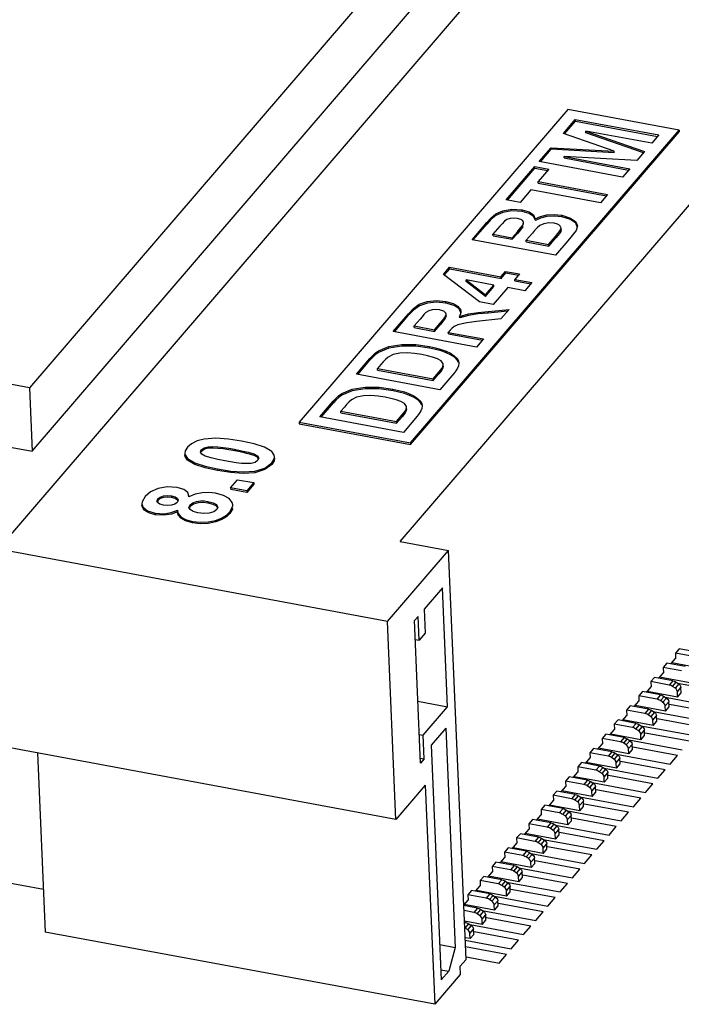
# Model space of a CAD drawing. Extents: x 0 to 1189, y 0 to 841.
# Tile 5 of 27: x 485 to 506, y 431 to 463. Entities that reach past the tile are written whole.
import ezdxf

# ---------------------------------------------------------------- set-up
doc = ezdxf.new("R2010")
doc.units = 0
doc.header["$LTSCALE"] = 65.395
doc.layers.get('0').update_dxf_attribs({"linetype": 'CONTINUOUS'})

msp = doc.modelspace()

# ---------------------------------------------------------------- linework, layer by layer
at = {"color": 7, "linetype": 'CONTINUOUS'}
for p, q in [((483.922, 445.985), (542.544, 514.209)), ((535.385, 509.977), (484.954, 451.285)), ((497.149, 446.239), (551.735, 509.768)), ((485.043, 449.203), (535.474, 507.894)), ((502.661, 460.438), (493.827, 450.158)), ((506.321, 459.759), (502.661, 460.438)), ((484.954, 451.285), (437.369, 460.114)), ((502.518, 459.655), (502.91, 460.111)), ((502.554, 459.642), (502.912, 460.059)), ((502.912, 460.059), (502.91, 460.111)), ((502.91, 460.111), (505.655, 459.602)), ((502.912, 460.059), (505.617, 459.557)), ((497.488, 449.479), (506.321, 459.759)), ((497.49, 449.427), (506.323, 459.707)), ((503.257, 459.672), (503.254, 459.724)), ((505.423, 459.332), (503.254, 459.724)), ((503.254, 459.724), (505.19, 459.06)), ((506.321, 459.759), (506.323, 459.707)), ((504.188, 459.072), (502.518, 459.655)), ((505.156, 459.02), (503.257, 459.672)), ((505.655, 459.602), (505.423, 459.332)), ((501.721, 458.727), (502.113, 459.183)), ((501.761, 458.72), (502.115, 459.131)), ((502.115, 459.131), (502.113, 459.183)), ((502.113, 459.183), (504.188, 459.072)), ((504.19, 459.02), (502.115, 459.131)), ((504.19, 459.02), (504.188, 459.072)), ((505.19, 459.06), (504.931, 458.759)), ((504.466, 458.218), (501.721, 458.727)), ((502.546, 458.845), (502.544, 458.897)), ((504.931, 458.759), (502.544, 458.897)), ((502.544, 458.897), (504.698, 458.487)), ((502.546, 458.845), (504.659, 458.443)), ((500.64, 457.469), (501.582, 458.565)), ((500.68, 457.461), (501.584, 458.513)), ((501.584, 458.513), (501.582, 458.565)), ((501.582, 458.565), (502.039, 458.48)), ((501.584, 458.513), (502.001, 458.436)), ((502.039, 458.48), (501.684, 458.067)), ((504.698, 458.487), (504.466, 458.218)), ((501.686, 458.015), (501.684, 458.067)), ((501.684, 458.067), (503.972, 457.643)), ((437.458, 458.031), (485.043, 449.203)), ((501.452, 457.797), (501.097, 457.384)), ((503.74, 457.373), (501.452, 457.797)), ((501.686, 458.015), (503.933, 457.598)), ((501.097, 457.384), (500.64, 457.469)), ((503.972, 457.643), (503.74, 457.373)), ((501.163, 457.091), (501.16, 457.143)), ((500.135, 456.818), (500, 456.67)), ((500.291, 456.95), (500.135, 456.818)), ((500.521, 457.054), (500.291, 456.95)), ((501.116, 456.827), (501.008, 456.859)), ((501.184, 456.776), (501.116, 456.827)), ((501.205, 456.72), (501.184, 456.776)), ((501.595, 456.791), (501.593, 456.843)), ((502.468, 456.911), (502.466, 456.963)), ((499.512, 456.157), (499.998, 456.722)), ((499.553, 456.149), (500, 456.67)), ((499.998, 456.722), (500, 456.67)), ((500.348, 456.513), (500.201, 456.342)), ((501.181, 456.585), (501.129, 456.515)), ((501.181, 456.585), (501.179, 456.637)), ((501.207, 456.668), (501.205, 456.72)), ((502.438, 456.558), (502.402, 456.621)), ((502.427, 456.485), (502.44, 456.542)), ((502.429, 456.433), (502.427, 456.485)), ((502.442, 456.49), (502.429, 456.433)), ((502.44, 456.542), (502.438, 456.558)), ((502.442, 456.49), (502.44, 456.542)), ((502.976, 456.587), (502.927, 456.699)), ((502.985, 456.615), (502.939, 456.465)), ((502.258, 455.648), (499.512, 456.157)), ((500.204, 456.29), (500.201, 456.342)), ((500.201, 456.342), (500.835, 456.224)), ((500.204, 456.29), (500.837, 456.172)), ((500.835, 456.224), (501.003, 456.419)), ((500.837, 456.172), (500.835, 456.224)), ((500.837, 456.172), (501.005, 456.367)), ((501.003, 456.419), (501.005, 456.367)), ((501.499, 456.379), (501.293, 456.139)), ((501.295, 456.087), (501.293, 456.139)), ((501.293, 456.139), (502.032, 456.002)), ((502.032, 456.002), (502.268, 456.277)), ((502.034, 455.95), (502.27, 456.225)), ((502.665, 456.122), (502.258, 455.648)), ((502.268, 456.277), (502.27, 456.225)), ((502.429, 456.433), (502.385, 456.365)), ((501.295, 456.087), (502.034, 455.95)), ((502.034, 455.95), (502.032, 456.002)), ((498.574, 455.018), (498.775, 455.252)), ((498.601, 454.995), (498.778, 455.2)), ((498.778, 455.2), (498.775, 455.252)), ((498.775, 455.252), (500.465, 454.938)), ((498.778, 455.2), (500.467, 454.886)), ((499.756, 454.111), (498.574, 455.018)), ((499.321, 454.786), (499.319, 454.838)), ((500.233, 454.669), (499.319, 454.838)), ((499.319, 454.838), (499.958, 454.348)), ((500.465, 454.938), (500.619, 455.118)), ((500.467, 454.886), (500.465, 454.938)), ((500.467, 454.886), (500.621, 455.066)), ((500.621, 455.066), (500.619, 455.118)), ((500.619, 455.118), (501.077, 455.033)), ((500.621, 455.066), (501.038, 454.989)), ((501.077, 455.033), (500.922, 454.853)), ((500.925, 454.801), (500.922, 454.853)), ((500.922, 454.853), (501.485, 454.749)), ((499.96, 454.296), (499.321, 454.786)), ((499.958, 454.348), (500.233, 454.669)), ((499.96, 454.296), (500.235, 454.617)), ((500.691, 454.584), (500.212, 454.027)), ((500.235, 454.617), (500.233, 454.669)), ((501.254, 454.479), (500.691, 454.584)), ((500.925, 454.801), (501.447, 454.704)), ((501.485, 454.749), (501.254, 454.479)), ((499.96, 454.296), (499.958, 454.348)), ((497.781, 453.986), (497.59, 453.845)), ((498.044, 454.076), (497.781, 453.986)), ((498.654, 454.077), (498.651, 454.129)), ((499.146, 453.756), (499.091, 453.886)), ((500.212, 454.027), (499.756, 454.111)), ((500.039, 453.799), (500.729, 453.868)), ((500.729, 453.868), (500.458, 453.553)), ((496.918, 453.138), (497.423, 453.726)), ((496.958, 453.13), (497.426, 453.674)), ((497.423, 453.726), (497.426, 453.674)), ((497.59, 453.845), (497.426, 453.674)), ((497.804, 453.551), (497.607, 453.322)), ((498.581, 453.811), (498.444, 453.855)), ((498.661, 453.658), (498.659, 453.71)), ((499.146, 453.757), (499.104, 453.637)), ((499.107, 453.585), (499.104, 453.637)), ((499.4, 453.67), (499.107, 453.585)), ((499.148, 453.799), (499.146, 453.757)), ((499.72, 453.717), (499.4, 453.67)), ((500.458, 453.553), (499.664, 453.469)), ((500.042, 453.747), (499.72, 453.717)), ((500.042, 453.747), (500.039, 453.799)), ((500.68, 453.811), (500.042, 453.747)), ((497.609, 453.27), (497.607, 453.322)), ((497.607, 453.322), (498.276, 453.198)), ((497.609, 453.27), (498.278, 453.146)), ((498.276, 453.198), (498.462, 453.415)), ((498.278, 453.146), (498.465, 453.363)), ((498.462, 453.415), (498.465, 453.363)), ((499.663, 452.628), (496.918, 453.138)), ((498.278, 453.146), (498.276, 453.198)), ((498.785, 453.174), (498.733, 453.113)), ((498.736, 453.061), (498.733, 453.113)), ((498.733, 453.113), (499.895, 452.898)), ((498.736, 453.061), (499.857, 452.853)), ((499.895, 452.898), (499.663, 452.628)), ((496.775, 452.594), (496.438, 452.453)), ((498.118, 452.592), (498.116, 452.644)), ((495.713, 451.736), (496.155, 452.25)), ((496.155, 452.25), (496.157, 452.198)), ((496.438, 452.453), (496.332, 452.376)), ((496.438, 452.453), (496.435, 452.506)), ((498.498, 452.171), (498.373, 452.241)), ((498.666, 452.441), (498.663, 452.493)), ((498.809, 452.372), (498.666, 452.441)), ((499.022, 452.202), (499.02, 452.254)), ((495.754, 451.728), (496.157, 452.198)), ((496.517, 452.054), (496.402, 451.92)), ((496.405, 451.868), (496.402, 451.92)), ((496.402, 451.92), (498.233, 451.581)), ((496.591, 452.138), (496.517, 452.054)), ((498.559, 452.082), (498.498, 452.171)), ((498.553, 451.935), (498.521, 451.874)), ((498.551, 451.987), (498.564, 452.054)), ((498.553, 451.935), (498.551, 451.987)), ((498.567, 452.002), (498.553, 451.935)), ((498.564, 452.054), (498.559, 452.082)), ((498.565, 452.002), (498.563, 452.054)), ((499.065, 452.125), (499.022, 452.202)), ((499.069, 452.016), (499.038, 451.931)), ((499.077, 452.1), (499.069, 452.016)), ((498.459, 451.226), (495.713, 451.736)), ((496.405, 451.868), (498.235, 451.529)), ((498.233, 451.581), (498.423, 451.803)), ((498.235, 451.529), (498.426, 451.751)), ((498.423, 451.803), (498.426, 451.751)), ((498.913, 451.756), (498.459, 451.226)), ((484.954, 451.285), (485.043, 449.203)), ((498.235, 451.529), (498.233, 451.581)), ((495.233, 451.052), (495.128, 450.974)), ((495.233, 451.052), (495.231, 451.104)), ((495.571, 451.192), (495.233, 451.052)), ((496.914, 451.19), (496.912, 451.242)), ((497.461, 451.039), (497.459, 451.091)), ((497.605, 450.97), (497.461, 451.039)), ((494.509, 450.334), (494.951, 450.848)), ((494.549, 450.326), (494.953, 450.796)), ((494.951, 450.848), (494.953, 450.796)), ((495.313, 450.652), (495.198, 450.518)), ((495.387, 450.736), (495.313, 450.652)), ((497.294, 450.769), (497.168, 450.84)), ((497.354, 450.68), (497.294, 450.769)), ((497.347, 450.585), (497.359, 450.652)), ((497.359, 450.652), (497.354, 450.68)), ((497.36, 450.6), (497.358, 450.652)), ((497.818, 450.8), (497.816, 450.852)), ((497.86, 450.723), (497.818, 450.8)), ((497.872, 450.698), (497.865, 450.614)), ((497.254, 449.824), (494.509, 450.334)), ((495.2, 450.466), (495.198, 450.518)), ((495.198, 450.518), (497.028, 450.179)), ((495.2, 450.466), (497.03, 450.127)), ((497.028, 450.179), (497.219, 450.401)), ((497.03, 450.127), (497.221, 450.349)), ((497.219, 450.401), (497.221, 450.349)), ((497.709, 450.354), (497.254, 449.824)), ((497.349, 450.533), (497.316, 450.472)), ((497.349, 450.533), (497.347, 450.585)), ((497.362, 450.6), (497.349, 450.533)), ((497.865, 450.614), (497.833, 450.529)), ((493.827, 450.158), (493.829, 450.106)), ((493.827, 450.158), (497.488, 449.479)), ((493.829, 450.106), (497.49, 449.427)), ((497.03, 450.127), (497.028, 450.179)), ((497.488, 449.479), (497.49, 449.427)), ((490.064, 449.135), (490.066, 449.083)), ((490.578, 449.177), (490.608, 449.252)), ((490.624, 449.103), (490.578, 449.177)), ((490.61, 449.2), (490.598, 449.169)), ((490.608, 449.252), (490.61, 449.2)), ((490.709, 449.267), (490.61, 449.2)), ((490.741, 449.043), (490.624, 449.103)), ((490.842, 449.301), (490.709, 449.267)), ((491.704, 449.267), (491.706, 449.215)), ((492.34, 449.114), (492.343, 449.062)), ((492.457, 449.004), (492.343, 449.062)), ((492.491, 448.95), (492.457, 449.004)), ((493.009, 449.073), (492.927, 449.192)), ((493.017, 449.023), (493.009, 449.073)), ((493.02, 448.971), (493.018, 449.023)), ((490.155, 448.965), (490.157, 448.913)), ((492.503, 448.979), (492.473, 448.905)), ((492.931, 448.821), (492.933, 448.769)), ((493.008, 448.893), (492.933, 448.769)), ((493.02, 448.971), (493.008, 448.893)), ((491.143, 448.621), (491.145, 448.569)), ((491.573, 447.999), (491.804, 448.269)), ((491.804, 448.269), (492.332, 448.171)), ((492.332, 448.171), (492.101, 447.902)), ((492.334, 448.119), (492.103, 447.849)), ((492.332, 448.171), (492.334, 448.119)), ((489.627, 447.735), (489.629, 447.683)), ((490.201, 447.704), (490.2, 447.728)), ((490.201, 447.704), (490.2, 447.728)), ((491.573, 447.999), (491.575, 447.947)), ((492.101, 447.902), (491.573, 447.999)), ((492.103, 447.849), (491.575, 447.947)), ((492.101, 447.902), (492.103, 447.849)), ((488.652, 447.475), (488.654, 447.423)), ((489.172, 447.516), (489.151, 447.566)), ((489.187, 447.59), (489.162, 447.541)), ((489.184, 447.642), (489.187, 447.59)), ((489.258, 447.646), (489.187, 447.59)), ((489.498, 447.415), (489.366, 447.43)), ((489.629, 447.683), (489.49, 447.697)), ((489.752, 447.649), (489.629, 447.683)), ((489.848, 447.588), (489.816, 447.522)), ((489.848, 447.599), (489.848, 447.588)), ((490.201, 447.356), (490.238, 447.444)), ((490.241, 447.392), (490.221, 447.347)), ((490.238, 447.444), (490.33, 447.513)), ((490.238, 447.444), (490.241, 447.392)), ((490.827, 447.554), (490.829, 447.502)), ((491.001, 447.457), (490.829, 447.502)), ((491.114, 447.394), (491.001, 447.457)), ((491.144, 447.338), (491.114, 447.394)), ((491.628, 447.523), (491.522, 447.651)), ((491.647, 447.44), (491.628, 447.523)), ((491.65, 447.388), (491.648, 447.44)), ((489.093, 447.168), (489.095, 447.116)), ((489.62, 447.186), (489.824, 447.267)), ((489.824, 447.267), (489.824, 447.242)), ((489.825, 447.242), (489.826, 447.215)), ((490.237, 447.289), (490.201, 447.356)), ((491.155, 447.365), (491.122, 447.285)), ((491.548, 447.211), (491.55, 447.159)), ((491.642, 447.321), (491.55, 447.159)), ((490.315, 446.899), (490.318, 446.847)), ((491.079, 446.931), (491.082, 446.878)), ((497.149, 446.239), (498.741, 445.944)), ((496.734, 443.608), (483.922, 445.985)), ((496.734, 443.608), (498.741, 445.944)), ((499.317, 432.495), (498.741, 445.944)), ((498.541, 444.709), (497.939, 444.008)), ((498.708, 440.805), (498.541, 444.709)), ((497.939, 444.008), (497.972, 443.227)), ((497.012, 437.1), (496.734, 443.608)), ((497.618, 443.634), (497.738, 443.775)), ((497.818, 438.949), (497.618, 443.634)), ((497.772, 442.994), (497.738, 443.775)), ((497.972, 443.227), (497.772, 442.994)), ((497.644, 443.017), (497.772, 442.994)), ((506.321, 442.704), (506.201, 442.564)), ((506.201, 442.564), (506.208, 442.39)), ((506.801, 442.453), (506.201, 442.564)), ((506.921, 442.593), (506.321, 442.704)), ((505.92, 442.237), (505.799, 442.097)), ((506.52, 442.126), (505.92, 442.237)), ((506.055, 442.212), (506.208, 442.39)), ((507.076, 442.057), (506.081, 442.242)), ((505.653, 441.745), (505.807, 441.923)), ((505.799, 442.097), (505.807, 441.923)), ((506.4, 441.985), (505.799, 442.097)), ((505.518, 441.77), (505.398, 441.629)), ((505.398, 441.629), (505.405, 441.456)), ((505.998, 441.518), (505.398, 441.629)), ((506.118, 441.658), (505.518, 441.77)), ((506.674, 441.59), (505.679, 441.775)), ((506.118, 441.658), (505.998, 441.518)), ((506.109, 441.472), (506.23, 441.612)), ((506.118, 441.658), (506.157, 441.648)), ((506.157, 441.648), (506.194, 441.633)), ((506.313, 441.557), (506.192, 441.417)), ((506.194, 441.633), (506.23, 441.612)), ((506.23, 441.612), (506.312, 441.557)), ((506.273, 441.583), (508.033, 441.257)), ((505.117, 441.302), (504.996, 441.162)), ((505.717, 441.191), (505.117, 441.302)), ((505.252, 441.277), (505.405, 441.456)), ((506.273, 441.123), (505.278, 441.307)), ((506.036, 441.508), (505.998, 441.518)), ((506.074, 441.493), (506.036, 441.508)), ((506.109, 441.472), (506.074, 441.493)), ((506.185, 441.422), (506.109, 441.472)), ((506.225, 441.388), (506.185, 441.422)), ((506.266, 441.296), (506.386, 441.436)), ((506.273, 441.123), (506.266, 441.296)), ((506.273, 441.123), (506.393, 441.263)), ((506.375, 441.483), (506.386, 441.436)), ((506.393, 441.263), (506.386, 441.436)), ((497.731, 440.986), (498.708, 440.805)), ((504.85, 440.81), (505.004, 440.989)), ((504.996, 441.162), (505.004, 440.989)), ((505.596, 441.051), (504.996, 441.162)), ((505.717, 441.191), (505.596, 441.051)), ((505.635, 441.041), (505.596, 441.051)), ((505.672, 441.025), (505.635, 441.041)), ((505.708, 441.005), (505.672, 441.025)), ((505.708, 441.005), (505.828, 441.145)), ((505.783, 440.954), (505.708, 441.005)), ((505.717, 441.191), (505.755, 441.181)), ((505.755, 441.181), (505.793, 441.165)), ((505.824, 440.921), (505.783, 440.954)), ((505.911, 441.09), (505.791, 440.949)), ((505.793, 441.165), (505.828, 441.145)), ((505.828, 441.145), (505.91, 441.09)), ((505.864, 440.829), (505.984, 440.969)), ((505.871, 441.116), (507.631, 440.789)), ((505.973, 441.016), (505.984, 440.969)), ((505.992, 440.796), (505.984, 440.969)), ((497.905, 439.87), (498.708, 440.805)), ((504.715, 440.835), (504.595, 440.695)), ((504.595, 440.695), (504.602, 440.521)), ((505.195, 440.583), (504.595, 440.695)), ((505.315, 440.724), (504.715, 440.835)), ((505.871, 440.655), (504.876, 440.84)), ((505.315, 440.724), (505.195, 440.583)), ((505.233, 440.573), (505.195, 440.583)), ((505.306, 440.537), (505.427, 440.677)), ((505.315, 440.724), (505.354, 440.714)), ((505.354, 440.714), (505.391, 440.698)), ((505.51, 440.622), (505.389, 440.482)), ((505.391, 440.698), (505.427, 440.677)), ((505.427, 440.677), (505.509, 440.623)), ((505.47, 440.649), (507.23, 440.322)), ((505.871, 440.655), (505.864, 440.829)), ((505.871, 440.655), (505.992, 440.796)), ((507.471, 440.603), (506.006, 440.874)), ((504.314, 440.368), (504.193, 440.227)), ((504.914, 440.256), (504.314, 440.368)), ((504.449, 440.343), (504.602, 440.521)), ((505.47, 440.188), (504.475, 440.373)), ((505.271, 440.558), (505.233, 440.573)), ((505.306, 440.537), (505.271, 440.558)), ((505.382, 440.487), (505.306, 440.537)), ((505.422, 440.453), (505.382, 440.487)), ((505.462, 440.362), (505.583, 440.502)), ((505.47, 440.188), (505.462, 440.362)), ((505.47, 440.188), (505.59, 440.328)), ((505.572, 440.549), (505.583, 440.502)), ((505.59, 440.328), (505.583, 440.502)), ((507.069, 440.135), (505.605, 440.407)), ((498.654, 440.104), (498.172, 439.543)), ((498.654, 440.104), (498.963, 432.888)), ((504.047, 439.875), (504.201, 440.054)), ((504.193, 440.227), (504.201, 440.054)), ((504.793, 440.116), (504.193, 440.227)), ((504.914, 440.256), (504.793, 440.116)), ((504.832, 440.106), (504.793, 440.116)), ((504.869, 440.091), (504.832, 440.106)), ((504.905, 440.07), (504.869, 440.091)), ((504.905, 440.07), (505.025, 440.21)), ((504.98, 440.02), (504.905, 440.07)), ((504.914, 440.256), (504.952, 440.246)), ((504.952, 440.246), (504.989, 440.231)), ((505.021, 439.986), (504.98, 440.02)), ((505.108, 440.155), (504.988, 440.015)), ((504.989, 440.231), (505.025, 440.21)), ((505.025, 440.21), (505.107, 440.155)), ((505.061, 439.894), (505.181, 440.035)), ((505.068, 440.181), (506.828, 439.855)), ((505.17, 440.082), (505.181, 440.035)), ((505.189, 439.861), (505.181, 440.035)), ((506.668, 439.668), (505.203, 439.94)), ((497.778, 439.894), (497.905, 439.87)), ((497.939, 439.089), (497.905, 439.87)), ((503.912, 439.9), (503.792, 439.76)), ((503.792, 439.76), (503.799, 439.587)), ((504.392, 439.649), (503.792, 439.76)), ((504.512, 439.789), (503.912, 439.9)), ((505.068, 439.721), (504.073, 439.905)), ((504.512, 439.789), (504.392, 439.649)), ((504.43, 439.639), (504.392, 439.649)), ((504.468, 439.623), (504.43, 439.639)), ((504.503, 439.603), (504.468, 439.623)), ((504.503, 439.603), (504.624, 439.743)), ((504.512, 439.789), (504.551, 439.779)), ((504.551, 439.779), (504.588, 439.764)), ((504.707, 439.688), (504.586, 439.547)), ((504.588, 439.764), (504.624, 439.743)), ((504.624, 439.743), (504.706, 439.688)), ((504.667, 439.714), (506.427, 439.388)), ((504.769, 439.614), (504.78, 439.567)), ((505.068, 439.721), (505.061, 439.894)), ((505.068, 439.721), (505.189, 439.861)), ((497.012, 437.1), (484.201, 439.477)), ((498.172, 439.543), (498.503, 431.821)), ((503.511, 439.433), (503.39, 439.293)), ((503.39, 439.293), (503.398, 439.119)), ((503.99, 439.182), (503.39, 439.293)), ((504.111, 439.322), (503.511, 439.433)), ((503.646, 439.408), (503.799, 439.587)), ((504.667, 439.254), (503.672, 439.438)), ((504.111, 439.322), (503.99, 439.182)), ((504.111, 439.322), (504.149, 439.312)), ((504.149, 439.312), (504.186, 439.296)), ((504.186, 439.296), (504.222, 439.276)), ((504.579, 439.552), (504.503, 439.603)), ((504.619, 439.519), (504.579, 439.552)), ((504.659, 439.427), (504.78, 439.567)), ((504.667, 439.254), (504.659, 439.427)), ((504.667, 439.254), (504.787, 439.394)), ((504.787, 439.394), (504.78, 439.567)), ((506.266, 439.201), (504.802, 439.472)), ((485.221, 439.288), (485.473, 433.397)), ((497.811, 439.113), (497.939, 439.089)), ((497.939, 439.089), (497.818, 438.949)), ((503.109, 438.966), (502.989, 438.826)), ((503.709, 438.854), (503.109, 438.966)), ((503.244, 438.941), (503.398, 439.119)), ((504.265, 438.786), (503.27, 438.971)), ((504.029, 439.172), (503.99, 439.182)), ((504.066, 439.156), (504.029, 439.172)), ((504.102, 439.135), (504.066, 439.156)), ((504.102, 439.135), (504.222, 439.276)), ((504.177, 439.085), (504.102, 439.135)), ((504.218, 439.052), (504.177, 439.085)), ((504.305, 439.22), (504.185, 439.08)), ((504.222, 439.276), (504.304, 439.221)), ((504.258, 438.96), (504.378, 439.1)), ((504.265, 439.247), (506.025, 438.92)), ((504.367, 439.147), (504.378, 439.1)), ((504.386, 438.926), (504.378, 439.1)), ((505.865, 438.733), (504.4, 439.005)), ((506.025, 438.92), (506.266, 439.201)), ((502.843, 438.473), (502.996, 438.652)), ((502.989, 438.826), (502.996, 438.652)), ((503.589, 438.714), (502.989, 438.826)), ((503.709, 438.854), (503.589, 438.714)), ((503.627, 438.704), (503.589, 438.714)), ((503.664, 438.689), (503.627, 438.704)), ((503.7, 438.668), (503.664, 438.689)), ((503.7, 438.668), (503.821, 438.808)), ((503.776, 438.618), (503.7, 438.668)), ((503.709, 438.854), (503.747, 438.845)), ((503.747, 438.845), (503.785, 438.829)), ((503.903, 438.753), (503.783, 438.613)), ((503.785, 438.829), (503.821, 438.808)), ((503.821, 438.808), (503.903, 438.754)), ((503.864, 438.78), (505.624, 438.453)), ((503.966, 438.68), (503.977, 438.633)), ((504.265, 438.786), (504.258, 438.96)), ((504.265, 438.786), (504.386, 438.926)), ((505.624, 438.453), (505.865, 438.733)), ((502.708, 438.499), (502.587, 438.358)), ((503.187, 438.247), (502.587, 438.358)), ((502.587, 438.358), (502.595, 438.185)), ((503.308, 438.387), (502.708, 438.499)), ((503.864, 438.319), (502.869, 438.504)), ((503.308, 438.387), (503.187, 438.247)), ((503.299, 438.201), (503.419, 438.341)), ((503.308, 438.387), (503.346, 438.377)), ((503.346, 438.377), (503.383, 438.362)), ((503.383, 438.362), (503.419, 438.341)), ((503.419, 438.341), (503.501, 438.286)), ((503.816, 438.584), (503.776, 438.618)), ((503.856, 438.492), (503.977, 438.633)), ((503.864, 438.319), (503.856, 438.492)), ((503.864, 438.319), (503.984, 438.459)), ((503.984, 438.459), (503.977, 438.633)), ((505.463, 438.266), (503.999, 438.538)), ((497.976, 438.222), (497.012, 437.1)), ((497.976, 438.222), (498.285, 431.02)), ((502.306, 438.031), (502.186, 437.891)), ((502.906, 437.92), (502.306, 438.031)), ((502.441, 438.006), (502.595, 438.185)), ((503.462, 437.852), (502.467, 438.036)), ((503.226, 438.237), (503.187, 438.247)), ((503.263, 438.222), (503.226, 438.237)), ((503.299, 438.201), (503.263, 438.222)), ((503.374, 438.15), (503.299, 438.201)), ((503.415, 438.117), (503.374, 438.15)), ((503.502, 438.286), (503.382, 438.146)), ((503.455, 438.025), (503.575, 438.165)), ((503.462, 437.852), (503.455, 438.025)), ((503.462, 438.312), (505.222, 437.986)), ((503.564, 438.212), (503.575, 438.165)), ((503.583, 437.992), (503.575, 438.165)), ((505.061, 437.799), (503.597, 438.07)), ((505.222, 437.986), (505.463, 438.266)), ((502.04, 437.539), (502.193, 437.718)), ((502.786, 437.78), (502.186, 437.891)), ((502.186, 437.891), (502.193, 437.718)), ((502.906, 437.92), (502.786, 437.78)), ((502.824, 437.77), (502.786, 437.78)), ((502.861, 437.754), (502.824, 437.77)), ((502.897, 437.734), (502.861, 437.754)), ((502.897, 437.734), (503.018, 437.874)), ((502.973, 437.683), (502.897, 437.734)), ((502.906, 437.92), (502.944, 437.91)), ((502.944, 437.91), (502.982, 437.894)), ((503.013, 437.65), (502.973, 437.683)), ((503.1, 437.818), (502.98, 437.678)), ((502.982, 437.894), (503.018, 437.874)), ((503.018, 437.874), (503.1, 437.819)), ((503.053, 437.558), (503.174, 437.698)), ((503.061, 437.845), (504.821, 437.518)), ((503.163, 437.745), (503.174, 437.698)), ((503.181, 437.525), (503.174, 437.698)), ((503.462, 437.852), (503.583, 437.992)), ((504.821, 437.518), (505.061, 437.799)), ((501.905, 437.564), (501.784, 437.424)), ((502.384, 437.312), (501.784, 437.424)), ((501.784, 437.424), (501.792, 437.25)), ((502.505, 437.453), (501.905, 437.564)), ((503.061, 437.384), (502.066, 437.569)), ((502.505, 437.453), (502.384, 437.312)), ((502.496, 437.266), (502.616, 437.406)), ((502.505, 437.453), (502.543, 437.443)), ((502.543, 437.443), (502.58, 437.427)), ((502.699, 437.351), (502.578, 437.211)), ((502.58, 437.427), (502.616, 437.406)), ((502.616, 437.406), (502.698, 437.352)), ((502.659, 437.378), (504.419, 437.051)), ((503.061, 437.384), (503.053, 437.558)), ((503.061, 437.384), (503.181, 437.525)), ((504.66, 437.332), (503.196, 437.603)), ((501.503, 437.097), (501.383, 436.956)), ((502.103, 436.985), (501.503, 437.097)), ((501.638, 437.072), (501.792, 437.25)), ((502.659, 436.917), (501.664, 437.102)), ((502.422, 437.302), (502.384, 437.312)), ((502.46, 437.287), (502.422, 437.302)), ((502.496, 437.266), (502.46, 437.287)), ((502.571, 437.216), (502.496, 437.266)), ((502.612, 437.182), (502.571, 437.216)), ((502.652, 437.091), (502.772, 437.231)), ((502.659, 436.917), (502.652, 437.091)), ((502.659, 436.917), (502.78, 437.057)), ((502.761, 437.278), (502.772, 437.231)), ((502.78, 437.057), (502.772, 437.231)), ((504.258, 436.864), (502.794, 437.136)), ((504.419, 437.051), (504.66, 437.332)), ((501.237, 436.604), (501.39, 436.783)), ((501.983, 436.845), (501.383, 436.956)), ((501.383, 436.956), (501.39, 436.783)), ((502.103, 436.985), (501.983, 436.845)), ((502.021, 436.835), (501.983, 436.845)), ((502.058, 436.82), (502.021, 436.835)), ((502.094, 436.799), (502.058, 436.82)), ((502.094, 436.799), (502.215, 436.939)), ((502.17, 436.749), (502.094, 436.799)), ((502.103, 436.985), (502.141, 436.975)), ((502.141, 436.975), (502.179, 436.96)), ((502.21, 436.715), (502.17, 436.749)), ((502.297, 436.884), (502.177, 436.744)), ((502.179, 436.96), (502.215, 436.939)), ((502.215, 436.939), (502.297, 436.884)), ((502.25, 436.623), (502.371, 436.764)), ((502.258, 436.91), (504.018, 436.584)), ((502.36, 436.811), (502.371, 436.764)), ((502.378, 436.59), (502.371, 436.764)), ((504.018, 436.584), (504.258, 436.864)), ((501.102, 436.629), (500.981, 436.489)), ((501.581, 436.378), (500.981, 436.489)), ((500.981, 436.489), (500.989, 436.316)), ((501.702, 436.518), (501.102, 436.629)), ((502.258, 436.45), (501.263, 436.634)), ((501.702, 436.518), (501.581, 436.378)), ((501.619, 436.368), (501.581, 436.378)), ((501.693, 436.332), (501.813, 436.472)), ((501.702, 436.518), (501.74, 436.508)), ((501.74, 436.508), (501.777, 436.493)), ((501.896, 436.417), (501.775, 436.276)), ((501.777, 436.493), (501.813, 436.472)), ((501.813, 436.472), (501.895, 436.417)), ((501.856, 436.443), (503.616, 436.117)), ((502.258, 436.45), (502.25, 436.623)), ((502.258, 436.45), (502.378, 436.59)), ((503.857, 436.397), (502.393, 436.669)), ((503.616, 436.117), (503.857, 436.397)), ((500.7, 436.162), (500.58, 436.022)), ((501.3, 436.051), (500.7, 436.162)), ((500.835, 436.137), (500.989, 436.316)), ((501.856, 435.983), (500.861, 436.167)), ((501.657, 436.352), (501.619, 436.368)), ((501.693, 436.332), (501.657, 436.352)), ((501.768, 436.281), (501.693, 436.332)), ((501.809, 436.248), (501.768, 436.281)), ((501.849, 436.156), (501.969, 436.296)), ((501.856, 435.983), (501.849, 436.156)), ((501.856, 435.983), (501.977, 436.123)), ((501.958, 436.343), (501.969, 436.296)), ((501.977, 436.123), (501.969, 436.296)), ((503.455, 435.93), (501.991, 436.201)), ((500.434, 435.67), (500.587, 435.848)), ((501.18, 435.911), (500.58, 436.022)), ((500.58, 436.022), (500.587, 435.848)), ((501.3, 436.051), (501.18, 435.911)), ((501.218, 435.901), (501.18, 435.911)), ((501.255, 435.885), (501.218, 435.901)), ((501.291, 435.864), (501.255, 435.885)), ((501.291, 435.864), (501.412, 436.005)), ((501.367, 435.814), (501.291, 435.864)), ((501.3, 436.051), (501.338, 436.041)), ((501.338, 436.041), (501.376, 436.025)), ((501.407, 435.78), (501.367, 435.814)), ((501.494, 435.949), (501.374, 435.809)), ((501.376, 436.025), (501.412, 436.005)), ((501.412, 436.005), (501.494, 435.95)), ((501.447, 435.689), (501.568, 435.829)), ((501.455, 435.976), (503.214, 435.649)), ((501.557, 435.876), (501.568, 435.829)), ((501.575, 435.655), (501.568, 435.829)), ((503.054, 435.462), (501.59, 435.734)), ((503.214, 435.649), (503.455, 435.93)), ((500.299, 435.695), (500.178, 435.555)), ((500.778, 435.443), (500.178, 435.555)), ((500.178, 435.555), (500.186, 435.381)), ((500.899, 435.583), (500.299, 435.695)), ((501.455, 435.515), (500.46, 435.7)), ((500.899, 435.583), (500.778, 435.443)), ((500.816, 435.433), (500.778, 435.443)), ((500.854, 435.418), (500.816, 435.433)), ((500.89, 435.397), (500.854, 435.418)), ((500.89, 435.397), (501.01, 435.537)), ((500.899, 435.583), (500.937, 435.573)), ((500.937, 435.573), (500.974, 435.558)), ((501.093, 435.482), (500.972, 435.342)), ((500.974, 435.558), (501.01, 435.537)), ((501.01, 435.537), (501.092, 435.483)), ((501.053, 435.508), (502.813, 435.182)), ((501.155, 435.409), (501.166, 435.362)), ((501.455, 435.515), (501.447, 435.689)), ((501.455, 435.515), (501.575, 435.655)), ((502.813, 435.182), (503.054, 435.462)), ((499.897, 435.227), (499.777, 435.087)), ((500.377, 434.976), (499.777, 435.087)), ((499.777, 435.087), (499.784, 434.914)), ((500.497, 435.116), (499.897, 435.227)), ((500.032, 435.202), (500.186, 435.381)), ((501.053, 435.048), (500.058, 435.233)), ((500.497, 435.116), (500.377, 434.976)), ((500.497, 435.116), (500.535, 435.106)), ((500.535, 435.106), (500.573, 435.091)), ((500.573, 435.091), (500.609, 435.07)), ((500.965, 435.347), (500.89, 435.397)), ((501.006, 435.313), (500.965, 435.347)), ((501.046, 435.221), (501.166, 435.362)), ((501.053, 435.048), (501.046, 435.221)), ((501.053, 435.048), (501.174, 435.188)), ((501.174, 435.188), (501.166, 435.362)), ((502.652, 434.995), (501.188, 435.267)), ((485.414, 434.79), (483.981, 435.056)), ((499.496, 434.76), (499.375, 434.62)), ((500.096, 434.649), (499.496, 434.76)), ((499.631, 434.735), (499.784, 434.914)), ((500.652, 434.581), (499.656, 434.765)), ((500.415, 434.966), (500.377, 434.976)), ((500.452, 434.95), (500.415, 434.966)), ((500.488, 434.93), (500.452, 434.95)), ((500.488, 434.93), (500.609, 435.07)), ((500.564, 434.879), (500.488, 434.93)), ((500.604, 434.846), (500.564, 434.879)), ((500.691, 435.015), (500.571, 434.875)), ((500.609, 435.07), (500.691, 435.015)), ((500.644, 434.754), (500.765, 434.894)), ((500.652, 435.041), (502.411, 434.715)), ((500.754, 434.941), (500.765, 434.894)), ((500.772, 434.721), (500.765, 434.894)), ((502.251, 434.528), (500.787, 434.799)), ((502.411, 434.715), (502.652, 434.995)), ((499.241, 434.282), (499.383, 434.446)), ((499.975, 434.509), (499.375, 434.62)), ((499.375, 434.62), (499.383, 434.446)), ((500.096, 434.649), (499.975, 434.509)), ((500.013, 434.499), (499.975, 434.509)), ((500.051, 434.483), (500.013, 434.499)), ((500.087, 434.463), (500.051, 434.483)), ((500.087, 434.463), (500.207, 434.603)), ((500.162, 434.412), (500.087, 434.463)), ((500.096, 434.649), (500.134, 434.639)), ((500.134, 434.639), (500.171, 434.623)), ((500.29, 434.547), (500.169, 434.407)), ((500.171, 434.623), (500.207, 434.603)), ((500.207, 434.603), (500.289, 434.548)), ((500.25, 434.574), (502.01, 434.247)), ((500.352, 434.474), (500.363, 434.427)), ((500.652, 434.581), (500.644, 434.754)), ((500.652, 434.581), (500.772, 434.721)), ((502.01, 434.247), (502.251, 434.528)), ((499.694, 434.182), (499.229, 434.268)), ((500.25, 434.113), (499.255, 434.298)), ((499.694, 434.182), (499.574, 434.041)), ((499.685, 433.995), (499.805, 434.135)), ((499.694, 434.182), (499.732, 434.172)), ((499.732, 434.172), (499.77, 434.156)), ((499.77, 434.156), (499.805, 434.135)), ((499.805, 434.135), (499.888, 434.081)), ((500.202, 434.379), (500.162, 434.412)), ((500.243, 434.287), (500.363, 434.427)), ((500.25, 434.113), (500.243, 434.287)), ((500.25, 434.113), (500.371, 434.254)), ((500.371, 434.254), (500.363, 434.427)), ((501.849, 434.06), (500.385, 434.332)), ((499.574, 434.041), (499.249, 434.102)), ((499.612, 434.031), (499.574, 434.041)), ((499.649, 434.016), (499.612, 434.031)), ((499.685, 433.995), (499.649, 434.016)), ((499.761, 433.945), (499.685, 433.995)), ((499.801, 433.911), (499.761, 433.945)), ((499.888, 434.08), (499.768, 433.94)), ((499.841, 433.82), (499.962, 433.96)), ((499.849, 433.646), (499.841, 433.82)), ((499.849, 434.107), (501.608, 433.78)), ((499.849, 433.646), (499.969, 433.786)), ((499.95, 434.007), (499.962, 433.96)), ((499.969, 433.786), (499.962, 433.96)), ((501.448, 433.593), (499.984, 433.865)), ((501.608, 433.78), (501.849, 434.06)), ((499.849, 433.646), (499.263, 433.755)), ((499.293, 433.714), (499.265, 433.719)), ((499.293, 433.714), (499.266, 433.684)), ((499.284, 433.528), (499.404, 433.668)), ((499.359, 433.478), (499.284, 433.528)), ((499.293, 433.714), (499.331, 433.704)), ((499.331, 433.704), (499.368, 433.689)), ((499.399, 433.444), (499.359, 433.478)), ((499.487, 433.613), (499.366, 433.473)), ((499.368, 433.689), (499.404, 433.668)), ((499.404, 433.668), (499.486, 433.613)), ((499.44, 433.352), (499.56, 433.492)), ((499.447, 433.639), (501.207, 433.313)), ((499.549, 433.539), (499.56, 433.492)), ((499.568, 433.319), (499.56, 433.492)), ((501.207, 433.313), (501.448, 433.593)), ((498.285, 431.02), (485.473, 433.397)), ((499.447, 433.179), (499.287, 433.208)), ((499.447, 433.179), (499.44, 433.352)), ((499.447, 433.179), (499.568, 433.319)), ((501.046, 433.126), (499.582, 433.398)), ((498.453, 432.982), (498.963, 432.888)), ((498.963, 432.888), (498.751, 432.11)), ((499.29, 433.127), (500.805, 432.846)), ((500.645, 432.659), (499.3, 432.908)), ((500.805, 432.846), (501.046, 433.126)), ((499.317, 432.495), (499.117, 432.262)), ((499.333, 432.577), (500.404, 432.378)), ((500.404, 432.378), (500.645, 432.659)), ((499.117, 432.262), (499.128, 432.002)), ((499.128, 432.002), (498.285, 431.02)), ((498.489, 432.158), (498.751, 432.11)), ((498.503, 431.821), (498.751, 432.11))]:
    msp.add_line(p, q, dxfattribs=at)
for points in [[(500.291, 457.004), (500.522, 457.107), (500.823, 457.161), (501.16, 457.143)], [(501.163, 457.091), (500.823, 457.109), (500.521, 457.054)], [(501.16, 457.143), (501.387, 457.074), (501.533, 456.973), (501.593, 456.843)], [(499.998, 456.722), (500.134, 456.871), (500.291, 457.004)], [(501.008, 456.859), (500.888, 456.871), (500.768, 456.859), (500.662, 456.823), (500.576, 456.765)], [(501.595, 456.791), (501.536, 456.921), (501.389, 457.022), (501.163, 457.091)], [(501.593, 456.843), (501.766, 456.923), (501.971, 456.973), (502.206, 456.99), (502.466, 456.963)], [(501.977, 456.922), (501.769, 456.871), (501.595, 456.791)], [(502.468, 456.911), (502.213, 456.937), (501.977, 456.922)], [(502.466, 456.963), (502.753, 456.872), (502.924, 456.751), (502.985, 456.615)], [(502.927, 456.699), (502.756, 456.82), (502.468, 456.911)], [(500.576, 456.765), (500.5, 456.685), (500.425, 456.601), (500.348, 456.513)], [(501.003, 456.419), (501.067, 456.494), (501.126, 456.567), (501.179, 456.637)], [(501.129, 456.515), (501.069, 456.442), (501.005, 456.367)], [(501.179, 456.637), (501.205, 456.711), (501.205, 456.72)], [(501.873, 456.683), (501.744, 456.622), (501.652, 456.545), (501.573, 456.463), (501.499, 456.379)], [(502.21, 456.698), (502.041, 456.712), (501.873, 456.683)], [(502.402, 456.621), (502.322, 456.668), (502.21, 456.698)], [(502.268, 456.277), (502.328, 456.348), (502.382, 456.417), (502.427, 456.485)], [(502.939, 456.465), (502.855, 456.353), (502.763, 456.239), (502.665, 456.122)], [(502.385, 456.365), (502.33, 456.296), (502.27, 456.225)], [(497.423, 453.726), (497.587, 453.897), (497.779, 454.038), (498.041, 454.128), (498.343, 454.157), (498.651, 454.129)], [(498.444, 453.855), (498.324, 453.867), (498.202, 453.857), (498.091, 453.822), (497.997, 453.764)], [(498.654, 454.077), (498.345, 454.105), (498.044, 454.076)], [(498.651, 454.129), (498.887, 454.065), (499.047, 453.976), (499.132, 453.871), (499.148, 453.799)], [(499.091, 453.886), (498.92, 454), (498.654, 454.077)], [(497.997, 453.764), (497.932, 453.697), (497.869, 453.626), (497.804, 453.551)], [(498.462, 453.415), (498.539, 453.507), (498.604, 453.592), (498.652, 453.671), (498.658, 453.71)], [(498.643, 453.596), (498.61, 453.545), (498.568, 453.488), (498.519, 453.428), (498.465, 453.363)], [(498.658, 453.71), (498.65, 453.747), (498.581, 453.811)], [(498.661, 453.658), (498.661, 453.645), (498.643, 453.596)], [(499.104, 453.637), (499.398, 453.722), (499.717, 453.769), (500.039, 453.799)], [(499.664, 453.469), (499.503, 453.447), (499.345, 453.423), (499.191, 453.398), (499.047, 453.363), (498.93, 453.309), (498.85, 453.243), (498.785, 453.174)], [(496.435, 452.506), (496.772, 452.645), (497.203, 452.713), (497.663, 452.708), (498.116, 452.644)], [(498.118, 452.592), (497.666, 452.655), (497.206, 452.661), (496.775, 452.594)], [(498.116, 452.644), (498.309, 452.604), (498.494, 452.554), (498.663, 452.493)], [(498.666, 452.441), (498.496, 452.502), (498.311, 452.552), (498.118, 452.592)], [(496.155, 452.25), (496.239, 452.342), (496.33, 452.428), (496.435, 452.506)], [(496.332, 452.376), (496.241, 452.289), (496.157, 452.198)], [(496.753, 452.293), (496.668, 452.218), (496.591, 452.138)], [(497.859, 452.379), (497.626, 452.417), (497.386, 452.44), (497.142, 452.431), (496.92, 452.381), (496.753, 452.293)], [(498.373, 452.241), (498.217, 452.297), (498.043, 452.342), (497.859, 452.379)], [(498.663, 452.493), (498.807, 452.424), (498.929, 452.344), (499.02, 452.254)], [(499.022, 452.202), (498.931, 452.292), (498.809, 452.372)], [(499.02, 452.254), (499.063, 452.177), (499.077, 452.1)], [(498.423, 451.803), (498.475, 451.865), (498.519, 451.926), (498.551, 451.987)], [(499.038, 451.931), (498.983, 451.844), (498.913, 451.756)], [(498.521, 451.874), (498.477, 451.813), (498.426, 451.751)], [(495.231, 451.104), (495.568, 451.244), (495.998, 451.311), (496.458, 451.306), (496.912, 451.242)], [(494.951, 450.848), (495.034, 450.94), (495.126, 451.026), (495.231, 451.104)], [(495.128, 450.974), (495.036, 450.888), (494.953, 450.796)], [(496.655, 450.978), (496.421, 451.015), (496.181, 451.038), (495.938, 451.029), (495.715, 450.979), (495.548, 450.891)], [(496.914, 451.19), (496.462, 451.254), (496.002, 451.259), (495.571, 451.192)], [(497.168, 450.84), (497.013, 450.895), (496.839, 450.94), (496.655, 450.978)], [(496.912, 451.242), (497.105, 451.202), (497.289, 451.152), (497.459, 451.091)], [(497.461, 451.039), (497.291, 451.1), (497.107, 451.15), (496.914, 451.19)], [(497.459, 451.091), (497.603, 451.022), (497.724, 450.942), (497.816, 450.852)], [(497.818, 450.8), (497.726, 450.89), (497.605, 450.97)], [(495.548, 450.891), (495.463, 450.816), (495.387, 450.736)], [(497.816, 450.852), (497.858, 450.775), (497.872, 450.698)], [(497.219, 450.401), (497.27, 450.463), (497.314, 450.524), (497.347, 450.585)], [(497.316, 450.472), (497.272, 450.411), (497.221, 450.349)], [(497.833, 450.529), (497.779, 450.443), (497.709, 450.354)], [(490.151, 449.336), (490.075, 449.212), (490.064, 449.135)], [(490.708, 449.605), (490.47, 449.545), (490.281, 449.451), (490.151, 449.336)], [(490.608, 449.252), (490.706, 449.319), (490.839, 449.353), (490.989, 449.36), (491.153, 449.352), (491.328, 449.33), (491.511, 449.301), (491.704, 449.267)], [(491.936, 449.537), (491.502, 449.603), (491.088, 449.631), (490.708, 449.605)], [(492.927, 449.192), (492.689, 449.333), (492.347, 449.446), (491.936, 449.537)], [(490.064, 449.135), (490.073, 449.084), (490.155, 448.965)], [(490.157, 448.913), (490.075, 449.032), (490.066, 449.083)], [(491.38, 448.89), (491.148, 448.935), (490.932, 448.985), (490.741, 449.043)], [(491.706, 449.215), (491.514, 449.249), (491.33, 449.278), (491.156, 449.299), (490.992, 449.308), (490.842, 449.301)], [(491.704, 449.267), (491.935, 449.222), (492.15, 449.172), (492.34, 449.114)], [(492.343, 449.062), (492.152, 449.12), (491.937, 449.169), (491.706, 449.215)], [(492.34, 449.114), (492.456, 449.056), (492.503, 448.979)], [(492.931, 448.821), (493.006, 448.945), (493.017, 449.023)], [(490.155, 448.965), (490.394, 448.823), (490.734, 448.711), (491.143, 448.621)], [(491.145, 448.569), (490.737, 448.659), (490.396, 448.771), (490.157, 448.913)], [(491.143, 448.621), (491.578, 448.553), (491.982, 448.523), (492.365, 448.549), (492.699, 448.651), (492.931, 448.821)], [(492.933, 448.769), (492.702, 448.599), (492.368, 448.497), (491.985, 448.471), (491.58, 448.501), (491.145, 448.569)], [(492.244, 448.804), (492.094, 448.797), (491.93, 448.805), (491.756, 448.827), (491.572, 448.855), (491.38, 448.89)], [(492.473, 448.905), (492.376, 448.838), (492.244, 448.804)], [(489.819, 448.012), (489.489, 448.034), (489.185, 447.983), (488.94, 447.874), (488.761, 447.719)], [(488.761, 447.719), (488.658, 447.539), (488.653, 447.476)], [(489.184, 447.642), (489.256, 447.698), (489.361, 447.736), (489.489, 447.749), (489.627, 447.735)], [(489.627, 447.735), (489.75, 447.701), (489.827, 447.65), (489.848, 447.599)], [(490.2, 447.728), (490.16, 447.842), (490.029, 447.946), (489.819, 448.012)], [(491.08, 447.82), (490.857, 447.844), (490.633, 447.835), (490.411, 447.79), (490.201, 447.704)], [(491.522, 447.651), (491.336, 447.751), (491.08, 447.82)], [(488.653, 447.476), (488.684, 447.378), (488.834, 447.25), (489.093, 447.168)], [(489.095, 447.116), (488.88, 447.177), (488.733, 447.269), (488.659, 447.386), (488.654, 447.423)], [(489.151, 447.566), (489.152, 447.578), (489.184, 447.642)], [(489.366, 447.43), (489.245, 447.464), (489.172, 447.516)], [(489.49, 447.697), (489.362, 447.683), (489.258, 447.646)], [(489.816, 447.522), (489.738, 447.462), (489.627, 447.426), (489.498, 447.415)], [(489.84, 447.571), (489.829, 447.598), (489.752, 447.649)], [(490.502, 447.511), (490.351, 447.469), (490.241, 447.392)], [(490.33, 447.513), (490.45, 447.554), (490.577, 447.572), (490.703, 447.57), (490.827, 447.554)], [(490.829, 447.502), (490.665, 447.521), (490.502, 447.511)], [(490.827, 447.554), (490.997, 447.51), (491.11, 447.448), (491.155, 447.365)], [(491.548, 447.211), (491.64, 447.374), (491.647, 447.44)], [(489.093, 447.168), (489.374, 447.149), (489.62, 447.186)], [(489.827, 447.215), (489.623, 447.134), (489.376, 447.097), (489.095, 447.116)], [(489.824, 447.242), (489.847, 447.152), (489.932, 447.05), (490.087, 446.964), (490.315, 446.899)], [(490.318, 446.847), (490.089, 446.911), (489.935, 446.998), (489.85, 447.1), (489.826, 447.189)], [(490.497, 447.178), (490.338, 447.225), (490.237, 447.289)], [(490.869, 447.168), (490.689, 447.156), (490.497, 447.178)], [(491.122, 447.285), (491.021, 447.212), (490.869, 447.168)], [(491.079, 446.931), (491.278, 447.007), (491.433, 447.103), (491.548, 447.211)], [(491.55, 447.159), (491.436, 447.051), (491.28, 446.955), (491.082, 446.878)], [(490.315, 446.899), (490.567, 446.87), (490.83, 446.879), (491.079, 446.931)], [(491.082, 446.878), (490.832, 446.827), (490.569, 446.818), (490.318, 446.847)], [(506.312, 441.557), (506.349, 441.524), (506.375, 441.483)], [(506.266, 441.296), (506.253, 441.346), (506.225, 441.388)], [(505.864, 440.829), (505.852, 440.878), (505.824, 440.921)], [(505.91, 441.09), (505.948, 441.057), (505.973, 441.016)], [(505.509, 440.623), (505.546, 440.589), (505.572, 440.549)], [(505.462, 440.362), (505.45, 440.411), (505.422, 440.453)], [(505.061, 439.894), (505.049, 439.944), (505.021, 439.986)], [(505.107, 440.155), (505.145, 440.122), (505.17, 440.082)], [(504.706, 439.688), (504.743, 439.655), (504.769, 439.614)], [(504.659, 439.427), (504.647, 439.477), (504.619, 439.519)], [(504.258, 438.96), (504.246, 439.009), (504.218, 439.052)], [(504.304, 439.221), (504.342, 439.188), (504.367, 439.147)], [(503.903, 438.754), (503.94, 438.72), (503.966, 438.68)], [(503.856, 438.492), (503.844, 438.542), (503.816, 438.584)], [(503.455, 438.025), (503.443, 438.075), (503.415, 438.117)], [(503.501, 438.286), (503.539, 438.253), (503.564, 438.212)], [(503.1, 437.819), (503.137, 437.786), (503.163, 437.745)], [(502.698, 437.352), (502.736, 437.318), (502.761, 437.278)], [(503.053, 437.558), (503.041, 437.607), (503.013, 437.65)], [(502.652, 437.091), (502.64, 437.14), (502.612, 437.182)], [(502.25, 436.623), (502.238, 436.673), (502.21, 436.715)], [(502.297, 436.884), (502.334, 436.851), (502.36, 436.811)], [(501.895, 436.417), (501.933, 436.384), (501.958, 436.343)], [(501.849, 436.156), (501.837, 436.205), (501.809, 436.248)], [(501.447, 435.689), (501.435, 435.738), (501.407, 435.78)], [(501.494, 435.95), (501.531, 435.916), (501.557, 435.876)], [(501.092, 435.483), (501.13, 435.449), (501.155, 435.409)], [(501.046, 435.221), (501.034, 435.271), (501.006, 435.313)], [(500.644, 434.754), (500.632, 434.804), (500.604, 434.846)], [(500.691, 435.015), (500.728, 434.982), (500.754, 434.941)], [(500.289, 434.548), (500.327, 434.515), (500.352, 434.474)], [(500.243, 434.287), (500.23, 434.336), (500.202, 434.379)], [(499.841, 433.82), (499.829, 433.869), (499.801, 433.911)], [(499.888, 434.081), (499.925, 434.047), (499.95, 434.007)], [(499.486, 433.613), (499.524, 433.58), (499.549, 433.539)], [(499.44, 433.352), (499.427, 433.402), (499.399, 433.444)]]:
    msp.add_lwpolyline(points, dxfattribs=at)

doc.saveas('drawing.dxf')
